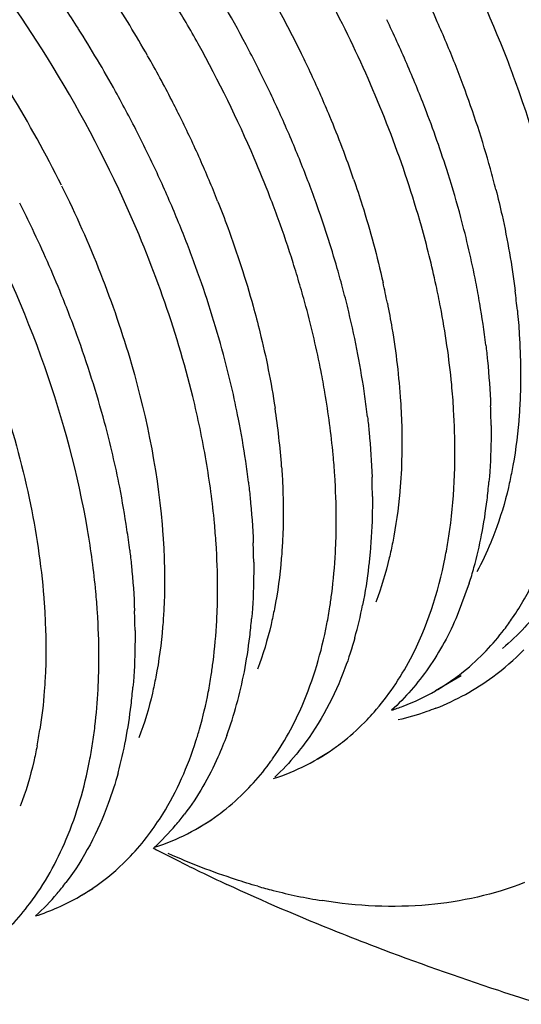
# Model space of a CAD drawing. Header units: inches. Extents: x 0 to 34, y 0 to 22.
# Tile 51 of 79: x 20.8104 to 20.8935, y 15.2013 to 15.3641. Entities that reach past the tile are written whole.
import ezdxf

# ---------------------------------------------------------------- set-up
doc = ezdxf.new("R2010")
doc.units = ezdxf.units.IN
doc.header["$LTSCALE"] = 1.87
doc.header["$MEASUREMENT"] = 0
doc.layers.get('0').update_dxf_attribs({"linetype": 'CONTINUOUS'})

msp = doc.modelspace()

# ---------------------------------------------------------------- linework, layer by layer
at = {"color": 7, "linetype": 'CONTINUOUS'}
for p, q in [((20.8848530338, 15.2709203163), (20.8828685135, 15.2655989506)), ((20.8835272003, 15.2555922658), (20.8792442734, 15.2531193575)), ((20.8618368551, 15.2430685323), (20.8596042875, 15.2417794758)), ((20.842195, 15.2317275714), (20.8399616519, 15.2304380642)), ((20.822553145, 15.2203866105), (20.820319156, 15.2190967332))]:
    msp.add_line(p, q, dxfattribs=at)
for centre, radius, start, end in [((20.6764162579, 15.269771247), 0.2095285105, 25.4502503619, 34.2603774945), ((20.6626178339, 15.2617799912), 0.2096973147, 27.6449233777, 36.4496329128), ((20.6367457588, 15.2468860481), 0.2099610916, 32.3630732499, 38.9890240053), ((20.7042977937, 15.2851610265), 0.2003539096, 21.1523984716, 27.9857039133), ((20.641895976, 15.2498743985), 0.2109108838, 32.3335711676, 34.5409340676), ((20.6544223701, 15.2570244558), 0.2122649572, 29.0511885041, 31.2411533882), ((20.6888700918, 15.2764019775), 0.2023197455, 23.4320953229, 25.6900363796), ((20.6407605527, 15.2491362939), 0.2122649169, 29.0510960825, 32.3358763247), ((20.6389419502, 15.2480527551), 0.207481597, 24.6116457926, 32.4155682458), ((20.6637031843, 15.2623473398), 0.2084726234, 26.5440429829, 27.6452016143), ((20.7133445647, 15.2887424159), 0.1906243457, 19.9592112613, 21.1296864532), ((20.6927899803, 15.2781190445), 0.1980403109, 22.2839767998, 23.4272714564), ((20.6665538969, 15.2637560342), 0.2052928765, 24.3252394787, 26.5478768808), ((20.6959495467, 15.2794127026), 0.1946261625, 21.129085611, 22.2842879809), ((20.6421939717, 15.2499343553), 0.2106243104, 27.9505705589, 29.0506603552), ((20.7029380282, 15.2820827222), 0.1871450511, 17.5909225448, 21.1378492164), ((20.6439786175, 15.2508800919), 0.2086045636, 26.8437116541, 27.9508622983), ((20.6718021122, 15.2661336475), 0.1995312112, 22.0618711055, 24.323886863), ((20.6463888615, 15.2520986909), 0.2059037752, 25.7261902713, 26.8440124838), ((20.6494128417, 15.2535545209), 0.2025476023, 24.5953149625, 25.7265002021), ((20.6782882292, 15.2687944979), 0.1925205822, 20.8927698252, 22.0530068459), ((20.6527910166, 15.25510159), 0.1988320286, 23.4492462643, 24.5951174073), ((20.7159663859, 15.28630487), 0.1734499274, 15.0710561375, 17.562085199), ((20.6829289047, 15.2705646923), 0.1875537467, 19.7109104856, 20.8931226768), ((20.6746306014, 15.2663227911), 0.1899999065, 19.9584018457, 21.1328408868), ((20.6267718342, 15.2408682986), 0.2058326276, 25.7189470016, 26.8365441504), ((20.6551474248, 15.2561249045), 0.196263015, 22.2948409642, 23.4489248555), ((20.690472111, 15.2732425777), 0.1795493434, 16.0798548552, 19.7182988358), ((20.7295285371, 15.2899736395), 0.1594003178, 11.1168808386, 15.0652358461), ((20.6300985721, 15.2424537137), 0.2021474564, 22.3435478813, 25.7232857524), ((20.6588070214, 15.257618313), 0.1923104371, 19.9669997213, 22.2968027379), ((20.6811879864, 15.2686615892), 0.1830380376, 17.5634647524, 19.9709078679), ((20.6661031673, 15.2602899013), 0.1845405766, 17.5730944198, 19.9609397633), ((20.6874116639, 15.2706384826), 0.1765079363, 16.3308336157, 17.5613003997), ((20.6999906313, 15.2760760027), 0.1696184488, 14.7930833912, 16.050749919), ((20.6926479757, 15.2721715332), 0.1710518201, 15.074862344, 16.3312236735), ((20.7296867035, 15.2877945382), 0.1531302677, 10.8590807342, 12.2021316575), ((20.7410150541, 15.2923461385), 0.1476719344, 9.6891194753, 11.0729391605), ((20.6381816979, 15.2458282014), 0.1933883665, 20.0124892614, 22.3292498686), ((20.7049583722, 15.2773867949), 0.1644806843, 13.5116690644, 14.7934538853), ((20.7485567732, 15.2936203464), 0.1400233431, 6.8387388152, 9.6945436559), ((20.6754722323, 15.2632852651), 0.174704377, 15.0909748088, 17.5642891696), ((20.7122051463, 15.279115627), 0.1570305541, 10.8797660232, 13.5161127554), ((20.6515299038, 15.2506532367), 0.179194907, 15.1520231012, 20.0234880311), ((20.6892269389, 15.2669977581), 0.1604574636, 11.1652334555, 15.0897637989), ((20.7241271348, 15.2814464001), 0.1448829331, 8.0836836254, 10.8644935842), ((20.7347887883, 15.2830206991), 0.1341058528, 6.5896497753, 8.0582958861), ((20.7773171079, 15.2960930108), 0.111140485, 0.4818481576, 2.1521025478), ((20.6695722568, 15.2557260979), 0.1604539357, 11.1645327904, 15.0875412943), ((20.7049638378, 15.2702381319), 0.1443910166, 8.3013870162, 11.1129481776), ((20.7138866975, 15.271591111), 0.1353663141, 6.8137101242, 8.2800040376), ((20.7583895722, 15.2848371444), 0.1104239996, 0.2109304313, 1.8785931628), ((20.7996745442, 15.2953129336), 0.0887555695, 353.1287245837, 355.0651294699), ((20.6834101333, 15.2585616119), 0.1463289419, 8.3504039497, 11.1244122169), ((20.8061417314, 15.2945184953), 0.0822397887, 349.0852632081, 353.1391775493), ((20.693348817, 15.260076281), 0.1362756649, 6.870515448, 8.3271748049), ((20.7372322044, 15.27341332), 0.1119390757, 0.4974208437, 2.1558444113), ((20.762895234, 15.2812236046), 0.0999362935, 356.9885390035, 358.7781123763), ((20.8040621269, 15.2903463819), 0.0782762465, 348.8351516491, 350.9281896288), ((20.8153128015, 15.2927995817), 0.0729091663, 344.6608734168, 349.0469880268), ((20.8223278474, 15.2909429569), 0.0656529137, 342.243208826, 344.6039593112), ((20.7436089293, 15.2699350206), 0.0995839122, 356.9835730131, 358.7791794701), ((20.7189527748, 15.2621044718), 0.1105796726, 0.5192260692, 2.1985563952), ((20.7842003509, 15.2791060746), 0.0785112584, 349.0418359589, 351.1442136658), ((20.7968473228, 15.2811690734), 0.0717015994, 344.4196302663, 348.8480466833), ((20.7609488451, 15.2725270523), 0.0881914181, 353.1729281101, 355.1232403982), ((20.8578053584, 15.2881941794), 0.0412194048, 316.3650328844, 322.8041456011), ((20.7675670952, 15.2717228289), 0.0815244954, 349.0900994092, 353.1812134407), ((20.8627676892, 15.2907453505), 0.0438261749, 306.3871563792, 315.2623493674), ((20.7231202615, 15.2585917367), 0.100427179, 356.9954858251, 358.7761793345), ((20.7637471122, 15.2678755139), 0.0793264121, 349.1208760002, 351.2019658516), ((20.7762918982, 15.2700892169), 0.0726482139, 344.650319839, 349.052862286), ((20.8610806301, 15.2845786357), 0.0363263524, 300.0006371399, 306.2193298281), ((20.8640712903, 15.2890175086), 0.0416617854, 291.4742256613, 306.3284584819), ((20.7324619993, 15.2580249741), 0.0910686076, 353.2281213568, 357.0435149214), ((20.7402275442, 15.2613370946), 0.0892776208, 353.2007635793, 355.1266764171), ((20.7468766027, 15.2605288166), 0.0825796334, 349.1720460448, 353.211452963), ((20.784237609, 15.2679574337), 0.0644216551, 339.8461007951, 344.6080163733), ((20.7396815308, 15.2571808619), 0.0837999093, 351.2076882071, 353.2191787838), ((20.7563050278, 15.2587760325), 0.0729898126, 344.7486323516, 349.1330700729), ((20.7449123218, 15.2563708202), 0.0785067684, 349.105089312, 351.2084030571), ((20.8412161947, 15.2736509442), 0.0367908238, 287.7761454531, 306.0288771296), ((20.8186834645, 15.2654005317), 0.0410264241, 316.3516587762, 322.8229620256), ((20.8215696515, 15.2622381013), 0.0367328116, 287.7051991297, 306.231597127), ((20.8042439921, 15.2581465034), 0.0420292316, 319.5952240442, 322.7746131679), ((20.8057770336, 15.2568309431), 0.0400091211, 312.3078249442, 319.606804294), ((20.7988440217, 15.2541808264), 0.0412531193, 316.4982450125, 322.934176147), ((20.9664061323, 15.4839100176), 0.2895907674, 242.4586477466, 243.4417530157), ((20.9714299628, 15.4939407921), 0.3008092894, 243.440060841, 244.1576452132), ((20.976217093, 15.5038382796), 0.3118036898, 244.1587254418, 245.0596757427), ((20.7842984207, 15.247010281), 0.0423908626, 319.7278980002, 322.8801964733), ((20.8765475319, 15.3145357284), 0.0974620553, 254.0979044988, 255.6354016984), ((20.801676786, 15.2515296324), 0.0374078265, 287.7204023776, 299.889255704), ((20.7860634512, 15.2455018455), 0.0400690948, 312.3709686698, 319.7421438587), ((20.8021055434, 15.2506846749), 0.0364616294, 299.9667809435, 302.8120422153), ((20.8750957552, 15.3087564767), 0.0915033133, 255.6182491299, 258.1952308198), ((20.873778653, 15.3023154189), 0.0849290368, 258.1760377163, 261.0124948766), ((20.7796445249, 15.2424702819), 0.0406814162, 316.4086927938, 322.935655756)]:
    msp.add_arc(centre, radius, start, end, dxfattribs=at)
at = {"color": 9, "linetype": 'CONTINUOUS'}
for centre, radius, start, end in [((20.6808032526, 15.2722938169), 0.1962156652, 26.0481063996, 33.8927903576), ((20.7032082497, 15.2850651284), 0.1931062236, 24.0470255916, 29.7233407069), ((20.6592361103, 15.2598157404), 0.1984489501, 29.7082377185, 33.0694459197), ((20.6410267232, 15.249377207), 0.1967546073, 26.3539408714, 36.4656878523), ((20.7101765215, 15.2882834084), 0.1854313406, 21.6831518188, 24.016283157), ((20.6606825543, 15.260609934), 0.1967994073, 27.2743689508, 29.7113007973), ((20.6858819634, 15.2747992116), 0.1905526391, 23.7549922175, 26.04187662), ((20.7154566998, 15.2904089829), 0.1797394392, 20.4828018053, 21.6754103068), ((20.7247741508, 15.2938238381), 0.1698161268, 15.5826013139, 20.5035388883), ((20.6634986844, 15.2620731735), 0.1936258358, 26.3221648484, 27.2713912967), ((20.6903369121, 15.2767735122), 0.1856798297, 22.5901228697, 23.7511475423), ((20.6675372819, 15.2640484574), 0.1891301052, 24.0240252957, 26.3283176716), ((20.6972728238, 15.2796282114), 0.1781794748, 19.0359906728, 22.5993382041), ((20.6717566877, 15.2659508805), 0.1845016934, 22.8474937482, 24.0178696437), ((20.7398376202, 15.2982343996), 0.1541216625, 14.1927462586, 15.507510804), ((20.6740583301, 15.2669195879), 0.1820045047, 21.6681209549, 22.8478011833), ((20.7297532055, 15.28915274), 0.1442969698, 11.2297550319, 12.5978255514), ((20.7711190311, 15.3040764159), 0.1222708, 5.612930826, 7.1451652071), ((20.7309096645, 15.2813795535), 0.1231923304, 4.0942816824, 8.6435196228), ((20.7417491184, 15.2578784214), 0.0728994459, 349.051243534, 351.2004620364)]:
    msp.add_arc(centre, radius, start, end, dxfattribs=at)
at = {"color": 7, "linetype": 'CONTINUOUS'}
for points, knots in [([(20.8518524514, 15.3348237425), (20.851024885, 15.3369649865), (20.8475123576, 15.3455902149), (20.8433884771, 15.3539646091), (20.8399814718, 15.3600983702)], [0, 0, 0, 0, 0.2465192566, 1, 1, 1, 1]), ([(20.879357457, 15.3201603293), (20.8786458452, 15.3234522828), (20.8752451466, 15.3370455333), (20.8701811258, 15.3502041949), (20.8656118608, 15.3598113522)], [0, 0, 0, 0, 0.2404608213, 1, 1, 1, 1]), ([(20.9012456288, 15.3181827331), (20.90089965, 15.3210806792), (20.8990495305, 15.3331887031), (20.8957017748, 15.3450477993), (20.8925192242, 15.3538122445)], [0, 0, 0, 0, 0.2383849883, 1, 1, 1, 1]), ([(20.8216625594, 15.2798045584), (20.8200926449, 15.2889448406), (20.8150626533, 15.3075559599), (20.8072494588, 15.3251486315), (20.8026095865, 15.3338951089)], [0, 0, 0, 0, 0.4836546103, 1, 1, 1, 1]), ([(20.8412972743, 15.29117447), (20.8406858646, 15.2947374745), (20.837565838, 15.309583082), (20.8323797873, 15.3239633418), (20.8275741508, 15.3344617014)], [0, 0, 0, 0, 0.2384451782, 1, 1, 1, 1]), ([(20.8609537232, 15.3024485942), (20.8607532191, 15.3036208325), (20.8598756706, 15.3083931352), (20.8587657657, 15.3131220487), (20.8578133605, 15.316658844)], [0, 0, 0, 0, 0.2451052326, 1, 1, 1, 1]), ([(20.8822626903, 15.2996134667), (20.8821781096, 15.3010004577), (20.8817289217, 15.3067090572), (20.8808914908, 15.3123849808), (20.8800749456, 15.3166433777)], [0, 0, 0, 0, 0.2426961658, 1, 1, 1, 1]), ([(20.8875838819, 15.3102936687), (20.8876851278, 15.3094455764), (20.888050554, 15.3061121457), (20.8882856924, 15.3027641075), (20.8883792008, 15.3002666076)], [0, 0, 0, 0, 0.2547037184, 1, 1, 1, 1]), ([(20.8625837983, 15.2888060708), (20.8625106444, 15.2899219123), (20.8621475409, 15.2944888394), (20.8615375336, 15.2990353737), (20.8609537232, 15.3024485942)], [0, 0, 0, 0, 0.2441018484, 1, 1, 1, 1]), ([(20.8824388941, 15.2899771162), (20.8824597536, 15.2907639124), (20.8825078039, 15.2939769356), (20.8824103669, 15.2971918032), (20.8822626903, 15.2996134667)], [0, 0, 0, 0, 0.2449471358, 1, 1, 1, 1]), ([(20.8680086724, 15.2984103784), (20.8681058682, 15.2975682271), (20.868455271, 15.2942589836), (20.8686732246, 15.2909355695), (20.8687542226, 15.2884570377)], [0, 0, 0, 0, 0.2547609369, 1, 1, 1, 1]), ([(20.8884536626, 15.2970276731), (20.8884602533, 15.2962307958), (20.8884515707, 15.2931113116), (20.8883012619, 15.2899917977), (20.888101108, 15.2876778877)], [0, 0, 0, 0, 0.2554627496, 1, 1, 1, 1]), ([(20.8429399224, 15.2775296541), (20.8428656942, 15.278645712), (20.8424978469, 15.2832135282), (20.8418830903, 15.2877606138), (20.8412972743, 15.29117447)], [0, 0, 0, 0, 0.2440977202, 1, 1, 1, 1]), ([(20.8813592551, 15.2780043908), (20.8815128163, 15.2789649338), (20.8820741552, 15.282934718), (20.8823584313, 15.286942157), (20.8824388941, 15.2899771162)], [0, 0, 0, 0, 0.2426533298, 1, 1, 1, 1]), ([(20.8482969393, 15.2876511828), (20.8483981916, 15.2868031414), (20.8487635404, 15.2834697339), (20.848998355, 15.2801217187), (20.84909205, 15.2776242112)], [0, 0, 0, 0, 0.2546915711, 1, 1, 1, 1]), ([(20.862808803, 15.2790925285), (20.8628258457, 15.279885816), (20.862857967, 15.2831251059), (20.8627438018, 15.286365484), (20.8625837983, 15.2888060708)], [0, 0, 0, 0, 0.244951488, 1, 1, 1, 1]), ([(20.8688128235, 15.2852436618), (20.8688156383, 15.2844530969), (20.8687925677, 15.2813575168), (20.868630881, 15.2782625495), (20.8684238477, 15.2759668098)], [0, 0, 0, 0, 0.2553828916, 1, 1, 1, 1]), ([(20.8232998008, 15.2661605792), (20.8232265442, 15.2672763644), (20.8228626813, 15.2718440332), (20.822248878, 15.2763909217), (20.8216625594, 15.2798045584)], [0, 0, 0, 0, 0.2440492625, 1, 1, 1, 1]), ([(20.8431702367, 15.2678133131), (20.843187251, 15.2686066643), (20.8432190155, 15.2718469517), (20.8431022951, 15.2750882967), (20.8429399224, 15.2775296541)], [0, 0, 0, 0, 0.2448962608, 1, 1, 1, 1]), ([(20.8286458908, 15.2763783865), (20.8287480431, 15.2755298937), (20.8291169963, 15.2721950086), (20.8293554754, 15.2688453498), (20.8294510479, 15.2663465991)], [0, 0, 0, 0, 0.254715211, 1, 1, 1, 1]), ([(20.8617756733, 15.2670194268), (20.8618886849, 15.2677439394), (20.8623108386, 15.2707153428), (20.8625740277, 15.2737087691), (20.8626935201, 15.2759733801)], [0, 0, 0, 0, 0.2443402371, 1, 1, 1, 1]), ([(20.8684238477, 15.2759668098), (20.868356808, 15.2752234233), (20.8680590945, 15.2723204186), (20.8676159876, 15.2694317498), (20.8671950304, 15.2673011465)], [0, 0, 0, 0, 0.2557757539, 1, 1, 1, 1]), ([(20.8491670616, 15.2743851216), (20.849173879, 15.2735879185), (20.8491663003, 15.2704666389), (20.8490189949, 15.2673452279), (20.8488209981, 15.2650296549)], [0, 0, 0, 0, 0.2554204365, 1, 1, 1, 1]), ([(20.8722938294, 15.2537320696), (20.873315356, 15.2552285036), (20.877290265, 15.2618768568), (20.8797095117, 15.2693820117), (20.8808569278, 15.2751895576)], [0, 0, 0, 0, 0.2343424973, 1, 1, 1, 1]), ([(20.8906396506, 15.2632753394), (20.8911170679, 15.2639029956), (20.8930048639, 15.2665310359), (20.8946075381, 15.269360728), (20.8956610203, 15.271568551)], [0, 0, 0, 0, 0.2437784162, 1, 1, 1, 1]), ([(20.8235245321, 15.2564468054), (20.8235415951, 15.2572401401), (20.8235739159, 15.2604795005), (20.8234600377, 15.2637199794), (20.8232998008, 15.2661605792)], [0, 0, 0, 0, 0.2449604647, 1, 1, 1, 1]), ([(20.8421401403, 15.2557423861), (20.8422524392, 15.2564670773), (20.8426719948, 15.2594381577), (20.8429352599, 15.2624308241), (20.8430548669, 15.2646946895)], [0, 0, 0, 0, 0.244417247, 1, 1, 1, 1]), ([(20.8828685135, 15.2655989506), (20.88156511, 15.2625672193), (20.8785006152, 15.2568997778), (20.8742827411, 15.2520076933), (20.8719927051, 15.249924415)], [0, 0, 0, 0, 0.515962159, 1, 1, 1, 1]), ([(20.8951862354, 15.2649381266), (20.8948129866, 15.2644992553), (20.893302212, 15.2627966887), (20.8916452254, 15.2612232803), (20.8903363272, 15.2601386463)], [0, 0, 0, 0, 0.2531289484, 1, 1, 1, 1]), ([(20.8295279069, 15.2631065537), (20.8295350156, 15.2623094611), (20.8295281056, 15.2591887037), (20.8293801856, 15.256067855), (20.8291824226, 15.2537526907)], [0, 0, 0, 0, 0.2554296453, 1, 1, 1, 1]), ([(20.855261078, 15.2466864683), (20.8559543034, 15.2479778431), (20.8586377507, 15.2535519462), (20.8603829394, 15.2595527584), (20.8612800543, 15.264181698)], [0, 0, 0, 0, 0.2371359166, 1, 1, 1, 1]), ([(20.8659142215, 15.2619107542), (20.8654363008, 15.2602054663), (20.863383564, 15.253859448), (20.860230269, 15.2478313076), (20.8572547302, 15.243936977)], [0, 0, 0, 0, 0.2654374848, 1, 1, 1, 1]), ([(20.8825622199, 15.2552838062), (20.8830135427, 15.2556143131), (20.8848028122, 15.2569879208), (20.8864671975, 15.2585232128), (20.887637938, 15.2597502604)], [0, 0, 0, 0, 0.2480310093, 1, 1, 1, 1]), ([(20.8679235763, 15.2483266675), (20.8683189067, 15.248738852), (20.8698873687, 15.2504468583), (20.8713086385, 15.2522888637), (20.8722938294, 15.2537320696)], [0, 0, 0, 0, 0.2463296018, 1, 1, 1, 1]), ([(20.8719897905, 15.2499190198), (20.8726246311, 15.2501220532), (20.8751233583, 15.250993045), (20.8775300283, 15.2521296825), (20.8792441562, 15.2531192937)], [0, 0, 0, 0, 0.2519150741, 1, 1, 1, 1]), ([(20.8396175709, 15.2448683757), (20.8398226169, 15.2455112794), (20.8406202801, 15.2481574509), (20.841253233, 15.2508525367), (20.8416478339, 15.2529036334)], [0, 0, 0, 0, 0.2441850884, 1, 1, 1, 1]), ([(20.8793229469, 15.2502477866), (20.8788195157, 15.2500497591), (20.8767748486, 15.2492908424), (20.8746721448, 15.248689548), (20.8730735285, 15.2483246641)], [0, 0, 0, 0, 0.2480747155, 1, 1, 1, 1]), ([(20.8628612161, 15.243900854), (20.8633112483, 15.2442281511), (20.8650954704, 15.2455881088), (20.8667561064, 15.2471094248), (20.8679235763, 15.2483266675)], [0, 0, 0, 0, 0.2480806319, 1, 1, 1, 1]), ([(20.8513721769, 15.2406090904), (20.8517294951, 15.2410792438), (20.8531459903, 15.2430251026), (20.8544021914, 15.2450864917), (20.855261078, 15.2466864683)], [0, 0, 0, 0, 0.2453919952, 1, 1, 1, 1]), ([(20.8447147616, 15.2457614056), (20.8442682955, 15.2445497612), (20.8424112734, 15.2399681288), (20.8399205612, 15.2356290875), (20.83771027, 15.2327208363)], [0, 0, 0, 0, 0.2611749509, 1, 1, 1, 1]), ([(20.8317616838, 15.2293162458), (20.8326000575, 15.2304235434), (20.8358927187, 15.2352352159), (20.8382699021, 15.2406428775), (20.8396175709, 15.2448683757)], [0, 0, 0, 0, 0.2384713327, 1, 1, 1, 1]), ([(20.8572547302, 15.243936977), (20.8569022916, 15.2434757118), (20.8554763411, 15.2416856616), (20.853901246, 15.2400135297), (20.8526490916, 15.2388519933)], [0, 0, 0, 0, 0.2536658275, 1, 1, 1, 1]), ([(20.8121066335, 15.2179511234), (20.8145679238, 15.2212013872), (20.8187772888, 15.2287989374), (20.8211519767, 15.2371104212), (20.8220040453, 15.2415323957)], [0, 0, 0, 0, 0.4751589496, 1, 1, 1, 1]), ([(20.8267242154, 15.2395757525), (20.8262524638, 15.2378539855), (20.8242264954, 15.2314494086), (20.821078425, 15.2253621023), (20.8180998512, 15.2214280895)], [0, 0, 0, 0, 0.265673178, 1, 1, 1, 1]), ([(20.843293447, 15.2326170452), (20.8437447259, 15.2329476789), (20.8455338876, 15.2343213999), (20.8471987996, 15.2358560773), (20.848369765, 15.237082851)], [0, 0, 0, 0, 0.2480489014, 1, 1, 1, 1]), ([(20.8218635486, 15.2200403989), (20.8224880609, 15.2204430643), (20.8249571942, 15.2221439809), (20.8272147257, 15.2241485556), (20.8287671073, 15.2257831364)], [0, 0, 0, 0, 0.247909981, 1, 1, 1, 1]), ([(20.8498434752, 15.2208034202), (20.8486140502, 15.2211535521), (20.8435854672, 15.2226909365), (20.8386733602, 15.2246018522), (20.8350376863, 15.2262194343)], [0, 0, 0, 0, 0.2431360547, 1, 1, 1, 1]), ([(20.8693482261, 15.2107761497), (20.8672390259, 15.2115788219), (20.8589471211, 15.2148079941), (20.8507598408, 15.2183100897), (20.8447375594, 15.2211110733)], [0, 0, 0, 0, 0.2536106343, 1, 1, 1, 1]), ([(20.8940032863, 15.2214185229), (20.8889403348, 15.2194297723), (20.8777259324, 15.216931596), (20.8663083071, 15.217513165), (20.8605111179, 15.2184291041)], [0, 0, 0, 0, 0.4810074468, 1, 1, 1, 1]), ([(20.896662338, 15.2012869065), (20.8943431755, 15.2020260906), (20.8851761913, 15.2050057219), (20.8760821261, 15.2082135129), (20.8693482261, 15.2107761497)], [0, 0, 0, 0, 0.2525237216, 1, 1, 1, 1])]:
    msp.add_open_spline(points, degree=3, knots=knots, dxfattribs=at)
at = {"color": 9, "linetype": 'CONTINUOUS'}
for points, knots in [([(20.8173824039, 15.3366381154), (20.8220601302, 15.3271786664), (20.8295596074, 15.3083550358), (20.8334728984, 15.2884042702), (20.8341484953, 15.2788235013)], [0, 0, 0, 0, 0.5235217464, 1, 1, 1, 1]), ([(20.8657083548, 15.3377435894), (20.8662012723, 15.3363119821), (20.8680580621, 15.3306756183), (20.8696125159, 15.3249385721), (20.8705762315, 15.3206248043)], [0, 0, 0, 0, 0.2551465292, 1, 1, 1, 1]), ([(20.7922973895, 15.3355194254), (20.7985344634, 15.3245897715), (20.8062384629, 15.307589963), (20.8124796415, 15.2843743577), (20.8141165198, 15.2730303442), (20.8145033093, 15.267530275)], [0, 0, 0, 0, 0.5242233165, 0.7703136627, 1, 1, 1, 1]), ([(20.8892549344, 15.3360226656), (20.8896122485, 15.3346093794), (20.8909250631, 15.3290816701), (20.8919153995, 15.3234757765), (20.8924403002, 15.3192849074)], [0, 0, 0, 0, 0.2565852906, 1, 1, 1, 1]), ([(20.8432020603, 15.3341210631), (20.843776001, 15.332676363), (20.8459590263, 15.3269674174), (20.8478462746, 15.3211444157), (20.8490644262, 15.3167528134)], [0, 0, 0, 0, 0.254342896, 1, 1, 1, 1]), ([(20.8490644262, 15.3167528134), (20.8494583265, 15.3153327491), (20.8509182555, 15.3097700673), (20.8520618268, 15.304122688), (20.8527028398, 15.2998936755)], [0, 0, 0, 0, 0.2562480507, 1, 1, 1, 1]), ([(20.8712874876, 15.3172536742), (20.8715614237, 15.3158733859), (20.872545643, 15.3104948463), (20.8732019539, 15.305054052), (20.8734674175, 15.3010021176)], [0, 0, 0, 0, 0.2573614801, 1, 1, 1, 1]), ([(20.8928035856, 15.3160354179), (20.8929336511, 15.3147105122), (20.8933506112, 15.3095813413), (20.8934149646, 15.30442034), (20.893220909, 15.3006104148)], [0, 0, 0, 0, 0.2586938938, 1, 1, 1, 1]), ([(20.8734674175, 15.3010021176), (20.8735355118, 15.299962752), (20.8737435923, 15.2959160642), (20.8737203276, 15.2918563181), (20.8735534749, 15.2888505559)], [0, 0, 0, 0, 0.2570577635, 1, 1, 1, 1]), ([(20.893220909, 15.3006104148), (20.8931714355, 15.299639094), (20.8929185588, 15.295876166), (20.8924160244, 15.2921283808), (20.8918822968, 15.2893809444)], [0, 0, 0, 0, 0.2578844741, 1, 1, 1, 1]), ([(20.8537875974, 15.2901752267), (20.853861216, 15.2891263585), (20.8540908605, 15.2850424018), (20.8540887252, 15.2809441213), (20.8539351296, 15.2779090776)], [0, 0, 0, 0, 0.2570542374, 1, 1, 1, 1]), ([(20.8918822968, 15.2893809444), (20.8917114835, 15.2885016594), (20.8909860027, 15.2851096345), (20.8899964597, 15.2817716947), (20.8890946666, 15.2793618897)], [0, 0, 0, 0, 0.258227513, 1, 1, 1, 1]), ([(20.8735534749, 15.2888505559), (20.8734998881, 15.2878852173), (20.8732320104, 15.2841454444), (20.8727175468, 15.2804215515), (20.8721747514, 15.2776924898)], [0, 0, 0, 0, 0.2578651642, 1, 1, 1, 1]), ([(20.8890946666, 15.2793618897), (20.8888789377, 15.278785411), (20.887998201, 15.2765468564), (20.8869620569, 15.2743685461), (20.8860995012, 15.2728000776)], [0, 0, 0, 0, 0.2558787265, 1, 1, 1, 1]), ([(20.8341484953, 15.2788235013), (20.8342220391, 15.2777805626), (20.8344518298, 15.2737201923), (20.834449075, 15.2696454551), (20.8342962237, 15.2666280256)], [0, 0, 0, 0, 0.2570870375, 1, 1, 1, 1]), ([(20.8539351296, 15.2779090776), (20.8538860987, 15.2769402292), (20.8536358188, 15.2731874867), (20.8531355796, 15.2694497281), (20.8526030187, 15.266710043)], [0, 0, 0, 0, 0.2579298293, 1, 1, 1, 1]), ([(20.8721747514, 15.2776924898), (20.872001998, 15.2768239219), (20.8712697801, 15.2734736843), (20.8702735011, 15.2701789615), (20.8693694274, 15.2678013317)], [0, 0, 0, 0, 0.2582400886, 1, 1, 1, 1]), ([(20.8145033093, 15.267530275), (20.8145770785, 15.2664812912), (20.8148069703, 15.2623967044), (20.8148041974, 15.2582978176), (20.81465101, 15.2552622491)], [0, 0, 0, 0, 0.2570454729, 1, 1, 1, 1]), ([(20.8342962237, 15.2666280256), (20.8342469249, 15.265654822), (20.8339948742, 15.2618843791), (20.8334935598, 15.258128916), (20.8329602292, 15.2553757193)], [0, 0, 0, 0, 0.25787128, 1, 1, 1, 1]), ([(20.8526030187, 15.266710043), (20.852432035, 15.2658304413), (20.8517054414, 15.2624371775), (20.8507136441, 15.2590984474), (20.8498110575, 15.256687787)], [0, 0, 0, 0, 0.2582206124, 1, 1, 1, 1]), ([(20.81465101, 15.2552622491), (20.8146141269, 15.2545313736), (20.8144355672, 15.251676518), (20.8141165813, 15.2488298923), (20.8137905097, 15.2467264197)], [0, 0, 0, 0, 0.2558401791, 1, 1, 1, 1]), ([(20.8329602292, 15.2553757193), (20.8327901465, 15.2544977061), (20.8320677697, 15.2511107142), (20.8310819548, 15.2477774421), (20.8301824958, 15.2453712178)], [0, 0, 0, 0, 0.2582413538, 1, 1, 1, 1]), ([(20.8133216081, 15.244032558), (20.8131518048, 15.2431558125), (20.8124298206, 15.2397740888), (20.8114416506, 15.2364470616), (20.8105427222, 15.2340448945)], [0, 0, 0, 0, 0.2582606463, 1, 1, 1, 1])]:
    msp.add_open_spline(points, degree=3, knots=knots, dxfattribs=at)

doc.saveas('drawing.dxf')
